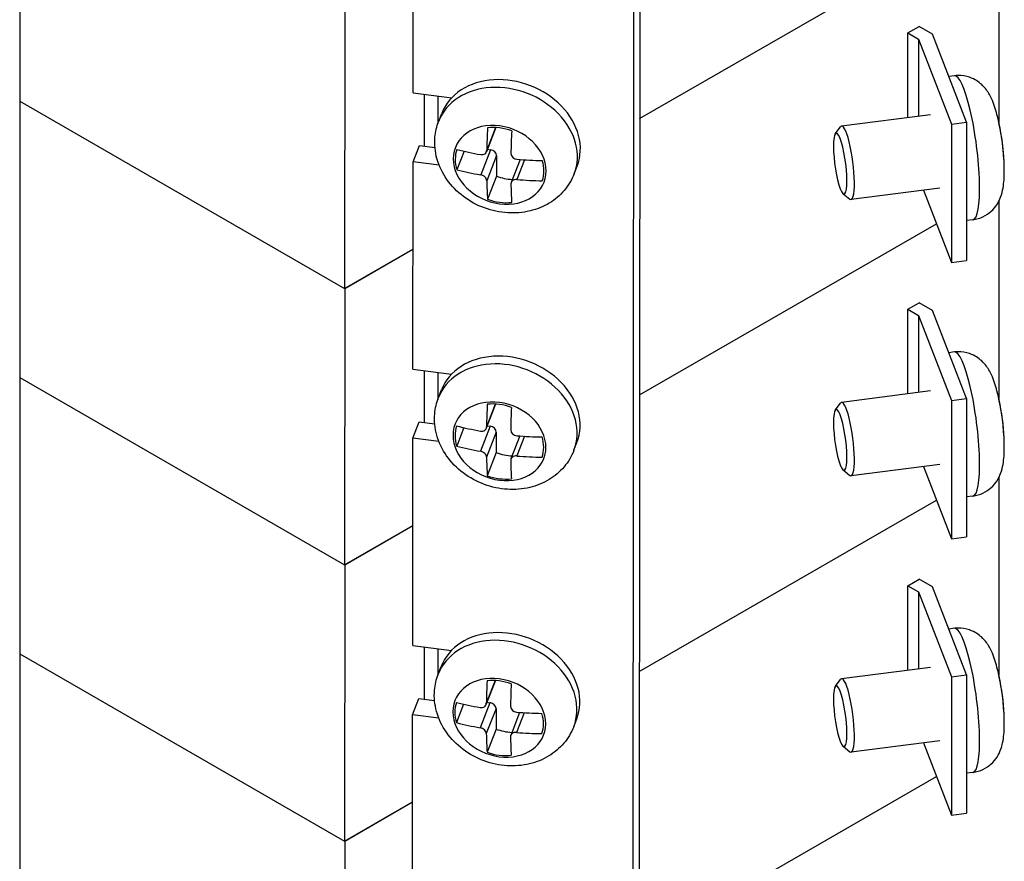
# Model space of a CAD drawing. Header units: inches. Extents: x 0 to 33.1, y 0 to 21.1.
# Tile 11 of 22: x 22.1 to 24.3, y 7.7 to 9.5. Entities that reach past the tile are written whole.
import ezdxf

# ---------------------------------------------------------------- set-up
doc = ezdxf.new("R2010")
doc.units = ezdxf.units.IN
doc.header["$LTSCALE"] = 0.5
doc.header["$MEASUREMENT"] = 0
doc.layers.add('AM_VIS', color=7, linetype='Continuous', lineweight=30)

msp = doc.modelspace()

# ---------------------------------------------------------------- linework, layer by layer
at = {"layer": 'AM_VIS', "color": 31}
for p, q in [((23.4509, 14.3285), (23.443, 4.8322)), ((23.4368, 14.2924), (23.429, 4.7962)), ((22.9448, 9.3778), (22.9452, 9.8373)), ((22.9448, 9.3778), (23.0306, 9.3667)), ((22.9447, 9.2247), (22.9587, 9.2607)), ((22.9587, 9.2607), (22.9933, 9.2563)), ((22.9443, 8.7652), (22.9447, 9.2247)), ((23.0026, 9.2172), (22.9447, 9.2247)), ((22.9443, 8.7652), (23.0301, 8.7541)), ((22.9442, 8.612), (22.9582, 8.6481)), ((22.9582, 8.6481), (22.9928, 8.6436)), ((22.9438, 8.1525), (22.9442, 8.612)), ((23.0021, 8.6045), (22.9442, 8.612)), ((22.9438, 8.1525), (23.0296, 8.1414)), ((22.9437, 7.9993), (22.9577, 8.0354)), ((22.9577, 8.0354), (22.9923, 8.0309)), ((22.9433, 7.5398), (22.9437, 7.9993)), ((23.0015, 7.9918), (22.9437, 7.9993))]:
    msp.add_line(p, q, dxfattribs=at)
at = {"layer": 'AM_VIS', "color": 52}
msp.add_line((22.0732, 14.1353), (22.0732, 7.3992), dxfattribs=at)
at = {"layer": 'AM_VIS', "color": 181}
for p, q in [((24.2428, 9.7506), (24.2425, 9.3124)), ((23.4467, 9.3206), (24.1042, 9.6994)), ((23.4467, 9.3206), (24.1042, 9.6994)), ((22.7933, 9.5564), (22.7928, 8.9437)), ((24.0412, 9.5101), (24.0659, 9.5243)), ((24.0954, 9.5073), (24.0659, 9.5243)), ((24.041, 9.3226), (24.0412, 9.5101)), ((24.0412, 9.5101), (24.0643, 9.4967)), ((24.0643, 9.4967), (24.0642, 9.3256)), ((24.0643, 9.4967), (24.1376, 9.308)), ((24.1711, 9.3123), (24.0954, 9.5073)), ((22.0732, 9.3592), (22.7928, 8.9437)), ((22.9697, 9.2593), (22.9698, 9.3746)), ((22.9993, 9.3708), (22.9993, 9.3085)), ((24.1376, 9.308), (24.1373, 9.0017)), ((24.1376, 9.308), (24.1711, 9.3123)), ((24.1711, 9.3123), (24.1709, 9.006)), ((24.0752, 9.1617), (24.1373, 9.0017)), ((23.4462, 8.7079), (24.1042, 9.0871)), ((22.7928, 8.9437), (22.9445, 9.0312)), ((22.7933, 8.944), (22.9445, 9.0312)), ((24.1373, 9.0017), (24.1709, 9.006)), ((22.7933, 8.944), (22.7928, 8.3314)), ((22.9697, 8.6466), (22.9698, 8.7619)), ((22.9993, 8.758), (22.9993, 8.6973)), ((22.0732, 8.7468), (22.7928, 8.3314)), ((22.7928, 8.3314), (22.944, 8.4185))]:
    msp.add_line(p, q, dxfattribs=at)
at = {"layer": 'AM_VIS', "color": 132}
for p, q in [((24.1441, 9.4155), (24.1317, 9.4139)), ((23.0015, 9.3147), (23.0081, 9.3318)), ((24.0909, 9.329), (23.8942, 9.3037)), ((23.1281, 9.3004), (23.1072, 9.2468)), ((23.1274, 9.3004), (23.1079, 9.2502)), ((23.8802, 9.2867), (23.8917, 9.302)), ((23.1161, 9.2514), (23.0945, 9.1958)), ((23.1094, 9.2523), (23.1161, 9.2514)), ((23.0577, 9.2482), (23.0418, 9.2071)), ((23.1295, 9.2384), (23.1079, 9.1828)), ((23.1295, 9.2384), (23.1295, 9.1929)), ((23.1818, 9.2297), (23.1621, 9.179)), ((23.1919, 9.2291), (23.1749, 9.1854)), ((23.3016, 9.1981), (23.3083, 9.2153)), ((23.1295, 9.1929), (23.1096, 9.1416)), ((24.1118, 9.1664), (23.9151, 9.1411)), ((23.8973, 9.154), (23.9123, 9.1421)), ((24.1852, 9.0962), (24.1709, 9.0943)), ((24.1441, 8.8032), (24.1317, 8.8016)), ((23.001, 8.702), (23.0076, 8.7192)), ((24.0909, 8.7167), (23.8942, 8.6914)), ((23.1276, 8.6877), (23.1067, 8.6341)), ((23.1269, 8.6878), (23.1074, 8.6375)), ((23.8802, 8.6743), (23.8917, 8.6897)), ((23.1156, 8.6387), (23.094, 8.5831)), ((23.1089, 8.6396), (23.1156, 8.6387)), ((23.0572, 8.6355), (23.0413, 8.5944)), ((23.129, 8.6258), (23.1074, 8.5702)), ((23.129, 8.6258), (23.129, 8.5802)), ((23.1813, 8.6171), (23.1616, 8.5663)), ((23.1914, 8.6164), (23.1744, 8.5727)), ((23.3011, 8.5855), (23.3078, 8.6026)), ((23.129, 8.5802), (23.109, 8.5289)), ((24.1118, 8.554), (23.9151, 8.5287)), ((23.8973, 8.5417), (23.9123, 8.5297)), ((24.1852, 8.4838), (24.1709, 8.482)), ((24.1441, 8.1908), (24.1317, 8.1892)), ((23.0005, 8.0894), (23.0071, 8.1065)), ((24.0909, 8.1043), (23.8942, 8.079)), ((23.1271, 8.0751), (23.1062, 8.0214)), ((23.1264, 8.0751), (23.1069, 8.0248)), ((23.8802, 8.0619), (23.8917, 8.0773)), ((23.0567, 8.0228), (23.0408, 7.9817)), ((23.1151, 8.026), (23.0935, 7.9704)), ((23.1285, 8.0131), (23.1069, 7.9575)), ((23.1083, 8.0269), (23.1151, 8.026)), ((23.1285, 8.0131), (23.1285, 7.9676)), ((23.1808, 8.0044), (23.1611, 7.9536)), ((23.1909, 8.0038), (23.1739, 7.9601)), ((23.3006, 7.9728), (23.3073, 7.99)), ((23.1285, 7.9676), (23.1086, 7.9163)), ((24.1118, 7.9416), (23.9151, 7.9163)), ((23.8973, 7.9293), (23.9123, 7.9173)), ((24.1852, 7.8714), (24.1709, 7.8696))]:
    msp.add_line(p, q, dxfattribs=at)
at = {"layer": 'AM_VIS', "color": 201}
for p, q in [((24.2428, 9.1382), (24.2425, 8.7)), ((23.4462, 8.7079), (24.1042, 9.0871)), ((24.0412, 8.8977), (24.0659, 8.9119)), ((24.0954, 8.8949), (24.0659, 8.9119)), ((24.041, 8.7103), (24.0412, 8.8977)), ((24.0412, 8.8977), (24.0643, 8.8843)), ((24.0643, 8.8843), (24.0642, 8.7132)), ((24.0643, 8.8843), (24.1376, 8.6956)), ((24.1711, 8.6999), (24.0954, 8.8949)), ((24.1376, 8.6956), (24.1373, 8.3893)), ((24.1376, 8.6956), (24.1711, 8.6999)), ((24.1711, 8.6999), (24.1709, 8.3936)), ((24.0752, 8.5493), (24.1373, 8.3893)), ((24.2428, 8.5258), (24.2425, 8.0876)), ((23.4457, 8.0953), (24.1042, 8.4747)), ((23.4457, 8.0953), (24.1042, 8.4747)), ((22.7933, 8.3317), (22.944, 8.4185)), ((24.1373, 8.3893), (24.1709, 8.3936)), ((22.7933, 8.3317), (22.7928, 7.719)), ((24.0412, 8.2853), (24.0659, 8.2996)), ((24.0954, 8.2826), (24.0659, 8.2996)), ((24.041, 8.0979), (24.0412, 8.2853)), ((24.0412, 8.2853), (24.0643, 8.272)), ((24.0643, 8.272), (24.0642, 8.1009)), ((24.0643, 8.272), (24.1376, 8.0832)), ((24.1711, 8.0876), (24.0954, 8.2826)), ((22.9697, 8.0339), (22.9698, 8.1491)), ((22.9993, 8.1453), (22.9993, 8.0861)), ((22.0732, 8.1345), (22.7928, 7.719)), ((24.1376, 8.0832), (24.1373, 7.7769)), ((24.1376, 8.0832), (24.1711, 8.0876)), ((24.1711, 8.0876), (24.1709, 7.7812)), ((24.0752, 7.9369), (24.1373, 7.7769)), ((23.4452, 7.4826), (24.1042, 7.8623)), ((22.7928, 7.719), (22.9435, 7.8059)), ((22.7933, 7.7193), (22.9435, 7.8059)), ((24.1373, 7.7769), (24.1709, 7.7812)), ((22.7933, 7.7193), (22.7928, 7.1066))]:
    msp.add_line(p, q, dxfattribs=at)
at = {"layer": 'AM_VIS', "color": 132}
for centre, radius, start, end in [((23.7446, 9.2018), 0.51, 3.7281, 13.3851), ((23.1753, 9.2441), 0.0138, 183.6285, 268.3153), ((23.7446, 9.2018), 0.51, 1.272, 2.4394), ((23.7446, 8.5894), 0.51, 3.7224, 13.3851), ((23.1748, 8.6314), 0.0138, 183.6285, 268.3153), ((23.7446, 8.5894), 0.51, 1.272, 2.4394), ((23.7446, 7.9771), 0.51, 3.7224, 13.3851), ((23.1743, 8.0188), 0.0138, 183.6555, 268.3322), ((23.7446, 7.9771), 0.51, 1.272, 2.4394)]:
    msp.add_arc(centre, radius, start, end, dxfattribs=at)
for centre, major_axis, ratio, start_param, end_param in [((23.1582, 9.2736), (0.1501, -0.0583), 0.797229, 0, 3.141593), ((23.1516, 9.2564), (0.1501, -0.0583), 0.797229, 0, 3.141593), ((24.1647, 9.2558), (0.0205, -0.1597), 0.178879, 0, 3.141593), ((24.2315, 9.2644), (0.0135, -0.1046), 0.178879, 1.035428, 2.106164), ((23.1366, 9.2179), (0.0983, -0.0382), 0.797229, 1.870314, 8.153499), ((23.2188, 9.5021), (-0.0653, -0.5051), 0.178415, 5.147128, 5.257617), ((23.1364, 9.2173), (0.0939, -0.0365), 0.797229, 1.594597, 2.147051), ((23.2724, 9.4952), (-0.0653, -0.5051), 0.178415, 5.147128, 5.257617), ((23.9046, 9.2224), (0.0105, -0.0813), 0.178879, 6.100357, 9.607606), ((23.891, 9.2206), (0.0087, -0.0674), 0.178879, 5.656756, 11.939941), ((23.1364, 9.2173), (0.0939, -0.0365), 0.797229, 3.165394, 3.717847), ((23.2456, 9.5211), (0.5093, -0.0001), 0.576709, 4.30071, 4.411198), ((23.1161, 9.2402), (0.0128, -0.005), 0.797229, 0.300028, 1.870824), ((23.2456, 9.5211), (0.5093, -0.0001), 0.576709, 4.573249, 4.683737), ((23.1364, 9.2173), (0.0939, -0.0365), 0.797229, 0.023801, 0.576254), ((24.2325, 9.2646), (0.0129, -0.0999), 0.178879, 1.12474, 1.220084), ((23.2456, 9.4762), (0.5093, -0.0001), 0.576709, 4.30071, 4.411198), ((23.1563, 9.2686), (0.0939, -0.0365), 0.797229, 4.73619, 5.097172), ((23.2456, 9.4762), (0.5093, -0.0001), 0.576709, 4.573249, 4.683737), ((23.2188, 9.5021), (-0.0653, -0.5051), 0.178415, 5.419668, 5.530156), ((23.2724, 9.4952), (-0.0653, -0.5051), 0.178415, 5.419668, 5.530156), ((23.1364, 9.2173), (0.0939, -0.0365), 0.797229, 4.73619, 5.288643), ((23.1511, 8.6437), (0.1501, -0.0583), 0.797229, 0, 3.141593), ((23.1577, 8.6609), (0.1501, -0.0583), 0.797229, 0, 3.141593), ((24.1647, 8.6435), (0.0205, -0.1597), 0.178879, 0, 3.141593), ((24.2315, 8.6521), (0.0135, -0.1046), 0.178879, 1.035428, 2.106164), ((23.1361, 8.6052), (0.0983, -0.0382), 0.797229, 1.870314, 8.153499), ((23.2183, 8.8895), (-0.0653, -0.5051), 0.178415, 5.147128, 5.257617), ((23.1359, 8.6047), (0.0939, -0.0365), 0.797229, 1.594597, 2.147051), ((23.891, 8.6083), (0.0087, -0.0674), 0.178879, 5.656756, 11.939941), ((23.9046, 8.61), (0.0105, -0.0813), 0.178879, 6.100357, 9.607606), ((23.2719, 8.8825), (-0.0653, -0.5051), 0.178415, 5.147128, 5.257617), ((23.1359, 8.6047), (0.0939, -0.0365), 0.797229, 3.165394, 3.717847), ((23.2451, 8.9084), (0.5093, -0.0001), 0.576709, 4.30071, 4.411198), ((23.1156, 8.6275), (0.0128, -0.005), 0.797229, 0.300028, 1.870824), ((23.2451, 8.9084), (0.5093, -0.0001), 0.576709, 4.573249, 4.683737), ((24.2325, 8.6522), (0.0129, -0.0999), 0.178879, 1.12474, 1.219641), ((23.1359, 8.6047), (0.0939, -0.0365), 0.797229, 0.023801, 0.576254), ((23.2451, 8.8635), (0.5093, -0.0001), 0.576709, 4.30071, 4.411198), ((23.1558, 8.656), (0.0939, -0.0365), 0.797229, 4.73619, 5.097172), ((23.2183, 8.8895), (-0.0653, -0.5051), 0.178415, 5.419668, 5.530156), ((23.2719, 8.8825), (-0.0653, -0.5051), 0.178415, 5.419668, 5.530156), ((23.2451, 8.8635), (0.5093, -0.0001), 0.576709, 4.573249, 4.683737), ((23.1359, 8.6047), (0.0939, -0.0365), 0.797229, 4.73619, 5.288643), ((23.1506, 8.0311), (0.1501, -0.0583), 0.797229, 0, 3.141593), ((23.1572, 8.0482), (0.1501, -0.0583), 0.797229, 0, 3.141593), ((24.1647, 8.0311), (0.0205, -0.1597), 0.178879, 0, 3.141593), ((24.2315, 8.0397), (0.0135, -0.1046), 0.178879, 1.035428, 2.106164), ((23.1356, 7.9925), (0.0983, -0.0382), 0.797229, 1.870314, 8.153499), ((23.2178, 8.2768), (-0.0651, -0.5051), 0.17867, 5.147063, 5.257552), ((23.1354, 7.992), (0.0939, -0.0365), 0.797229, 1.59504, 2.147493), ((23.891, 7.9959), (0.0087, -0.0674), 0.178879, 5.656756, 11.939941), ((23.9046, 7.9977), (0.0105, -0.0813), 0.178879, 6.100357, 9.607606), ((23.2714, 8.2699), (-0.0651, -0.5051), 0.17867, 5.147063, 5.257552), ((23.1354, 7.992), (0.0939, -0.0365), 0.797229, 3.165836, 3.718289), ((23.2446, 8.2958), (0.5093, 0.0002), 0.57663, 4.300405, 4.410893), ((23.1151, 8.0148), (0.0128, -0.005), 0.797229, 0.30047, 1.871266), ((24.2325, 8.0398), (0.0129, -0.0999), 0.178879, 1.12474, 1.219641), ((23.2446, 8.2958), (0.5093, 0.0002), 0.57663, 4.572944, 4.683433), ((23.1354, 7.992), (0.0939, -0.0365), 0.797229, 0.024243, 0.576697), ((23.2446, 8.2509), (0.5093, 0.0002), 0.57663, 4.300405, 4.410893), ((23.1553, 8.0433), (0.0939, -0.0365), 0.797229, 4.736632, 5.097301), ((23.2178, 8.2768), (-0.0651, -0.5051), 0.17867, 5.419603, 5.530091), ((23.2714, 8.2699), (-0.0651, -0.5051), 0.17867, 5.419603, 5.530091), ((23.2446, 8.2509), (0.5093, 0.0002), 0.57663, 4.572944, 4.683433), ((23.1354, 7.992), (0.0939, -0.0365), 0.797229, 4.736632, 5.289086)]:
    msp.add_ellipse(centre, major_axis=major_axis, ratio=ratio, start_param=start_param, end_param=end_param, dxfattribs=at)
for points, knots in [([(24.2407, 9.3199), (24.2392, 9.3263), (24.2376, 9.3325), (24.234, 9.3444), (24.2321, 9.3502), (24.2276, 9.3617), (24.2251, 9.3674), (24.2179, 9.3801), (24.2137, 9.3873), (24.198, 9.4016), (24.19, 9.4077), (24.1701, 9.4146), (24.1609, 9.4164), (24.1489, 9.416), (24.1465, 9.4158), (24.1441, 9.4155)], [5.874696, 5.874696, 5.874696, 5.874696, 6.081782, 6.081782, 6.288868, 6.288868, 6.495953, 6.495953, 6.703039, 6.703039, 6.820835, 6.820835, 6.892579, 6.892579, 6.910125, 6.910125, 6.910125, 6.910125]), ([(23.3016, 9.1981), (23.2964, 9.1847), (23.2889, 9.1722), (23.2701, 9.1501), (23.2588, 9.1406), (23.2331, 9.125), (23.2186, 9.1193), (23.1875, 9.1118), (23.1708, 9.1105), (23.1368, 9.1126), (23.1195, 9.1163), (23.0864, 9.1285), (23.0706, 9.137), (23.0423, 9.1583), (23.0298, 9.1711), (23.0099, 9.1995), (23.0023, 9.215), (22.9935, 9.2468), (22.9919, 9.2629), (22.9942, 9.2911), (22.997, 9.3032), (23.0015, 9.3147)], [1.870824, 1.870824, 1.870824, 1.870824, 2.140493, 2.140493, 2.420077, 2.420077, 2.725609, 2.725609, 3.061851, 3.061851, 3.418706, 3.418706, 3.782039, 3.782039, 4.140266, 4.140266, 4.47798, 4.47798, 4.78194, 4.78194, 5.012417, 5.012417, 5.012417, 5.012417]), ([(23.0945, 9.2407), (23.0945, 9.2407), (23.0945, 9.2407), (23.0962, 9.2404), (23.0979, 9.2404), (23.1012, 9.241), (23.1027, 9.2416), (23.1039, 9.2425), (23.1051, 9.2433), (23.1061, 9.2445), (23.1075, 9.2471), (23.1079, 9.2487), (23.1079, 9.2502), (23.1079, 9.2502), (23.1079, 9.2502)], [-0.01036497, -0.01036497, -0.01036497, -0.01036497, -0.01034722, -0.01034722, -0.00517361, -0.00517361, 0, 0, 0, 0.00517361, 0.00517361, 0.01034722, 0.01034722, 0.01036497, 0.01036497, 0.01036497, 0.01036497]), ([(24.1852, 9.0962), (24.1931, 9.0972), (24.2008, 9.0996), (24.2145, 9.1061), (24.2204, 9.1103), (24.2309, 9.1198), (24.2349, 9.1249), (24.2421, 9.1359), (24.2444, 9.1413), (24.2493, 9.154), (24.2506, 9.1603), (24.2528, 9.1728), (24.2535, 9.1788), (24.2543, 9.191), (24.2545, 9.1973), (24.2546, 9.2068), (24.2545, 9.2099), (24.2545, 9.2131)], [3.768532, 3.768532, 3.768532, 3.768532, 3.827138, 3.827138, 3.891537, 3.891537, 3.974098, 3.974098, 4.091161, 4.091161, 4.289128, 4.289128, 4.496214, 4.496214, 4.7033, 4.7033, 4.80396, 4.80396, 4.80396, 4.80396]), ([(23.1079, 9.1828), (23.1079, 9.1828), (23.1079, 9.1828), (23.1079, 9.1842), (23.1075, 9.1856), (23.1061, 9.1885), (23.1051, 9.1898), (23.1039, 9.191), (23.1027, 9.1921), (23.1012, 9.1932), (23.0979, 9.1949), (23.0962, 9.1955), (23.0945, 9.1958), (23.0945, 9.1958), (23.0945, 9.1958)], [-0.01036497, -0.01036497, -0.01036497, -0.01036497, -0.01034722, -0.01034722, -0.00517361, -0.00517361, 0, 0, 0, 0.00517361, 0.00517361, 0.01034722, 0.01034722, 0.01036497, 0.01036497, 0.01036497, 0.01036497]), ([(23.1749, 9.1854), (23.1749, 9.1854), (23.1749, 9.1854), (23.1732, 9.1855), (23.1714, 9.1854), (23.1681, 9.1846), (23.1665, 9.1839), (23.1653, 9.1831), (23.1642, 9.1822), (23.1631, 9.1811), (23.1618, 9.1786), (23.1615, 9.1772), (23.1615, 9.1759)], [-0.01036497, -0.01036497, -0.01036497, -0.01036497, -0.01034722, -0.01034722, -0.00517361, -0.00517361, 0, 0, 0, 0.00518252, 0.00518252, 0.01036504, 0.01036504, 0.01036504, 0.01036504]), ([(24.2407, 8.7075), (24.2392, 8.7139), (24.2376, 8.7201), (24.234, 8.7321), (24.2321, 8.7378), (24.2276, 8.7493), (24.2251, 8.755), (24.2179, 8.7677), (24.2137, 8.7749), (24.198, 8.7892), (24.19, 8.7953), (24.1701, 8.8023), (24.1609, 8.804), (24.1489, 8.8037), (24.1465, 8.8035), (24.1441, 8.8032)], [5.874696, 5.874696, 5.874696, 5.874696, 6.081782, 6.081782, 6.288868, 6.288868, 6.495953, 6.495953, 6.703039, 6.703039, 6.820835, 6.820835, 6.892579, 6.892579, 6.910125, 6.910125, 6.910125, 6.910125]), ([(23.3011, 8.5855), (23.2959, 8.572), (23.2884, 8.5595), (23.2696, 8.5374), (23.2583, 8.528), (23.2326, 8.5124), (23.2181, 8.5066), (23.187, 8.4991), (23.1702, 8.4978), (23.1363, 8.5), (23.119, 8.5037), (23.0859, 8.5158), (23.0701, 8.5244), (23.0418, 8.5457), (23.0293, 8.5584), (23.0094, 8.5868), (23.0018, 8.6024), (22.993, 8.6342), (22.9914, 8.6502), (22.9937, 8.6784), (22.9965, 8.6905), (23.001, 8.702)], [1.870824, 1.870824, 1.870824, 1.870824, 2.140493, 2.140493, 2.420077, 2.420077, 2.725609, 2.725609, 3.061851, 3.061851, 3.418706, 3.418706, 3.782039, 3.782039, 4.140266, 4.140266, 4.47798, 4.47798, 4.78194, 4.78194, 5.012417, 5.012417, 5.012417, 5.012417]), ([(23.094, 8.628), (23.094, 8.628), (23.094, 8.628), (23.0957, 8.6277), (23.0974, 8.6277), (23.1007, 8.6283), (23.1022, 8.629), (23.1034, 8.6298), (23.1046, 8.6307), (23.1056, 8.6318), (23.107, 8.6345), (23.1074, 8.636), (23.1074, 8.6375), (23.1074, 8.6375), (23.1074, 8.6375)], [-0.01036497, -0.01036497, -0.01036497, -0.01036497, -0.01034722, -0.01034722, -0.00517361, -0.00517361, 0, 0, 0, 0.00517361, 0.00517361, 0.01034722, 0.01034722, 0.01036497, 0.01036497, 0.01036497, 0.01036497]), ([(24.1852, 8.4838), (24.1931, 8.4848), (24.2008, 8.4872), (24.2145, 8.4937), (24.2204, 8.498), (24.2309, 8.5074), (24.2349, 8.5126), (24.2421, 8.5236), (24.2444, 8.5289), (24.2493, 8.5416), (24.2506, 8.548), (24.2528, 8.5604), (24.2535, 8.5664), (24.2543, 8.5787), (24.2545, 8.5849), (24.2546, 8.5944), (24.2545, 8.5976), (24.2545, 8.6008)], [3.768532, 3.768532, 3.768532, 3.768532, 3.827138, 3.827138, 3.891537, 3.891537, 3.974098, 3.974098, 4.091161, 4.091161, 4.289128, 4.289128, 4.496214, 4.496214, 4.7033, 4.7033, 4.80396, 4.80396, 4.80396, 4.80396]), ([(23.1074, 8.5702), (23.1074, 8.5702), (23.1074, 8.5702), (23.1074, 8.5715), (23.107, 8.573), (23.1056, 8.5758), (23.1046, 8.5772), (23.1034, 8.5783), (23.1022, 8.5795), (23.1007, 8.5806), (23.0974, 8.5822), (23.0956, 8.5828), (23.094, 8.5831), (23.094, 8.5831), (23.094, 8.5831)], [-0.01036497, -0.01036497, -0.01036497, -0.01036497, -0.01034722, -0.01034722, -0.00517361, -0.00517361, 0, 0, 0, 0.00517361, 0.00517361, 0.01034722, 0.01034722, 0.01036497, 0.01036497, 0.01036497, 0.01036497]), ([(23.1744, 8.5727), (23.1744, 8.5727), (23.1744, 8.5727), (23.1727, 8.5728), (23.1709, 8.5727), (23.1675, 8.5719), (23.166, 8.5712), (23.1648, 8.5704), (23.1637, 8.5695), (23.1626, 8.5684), (23.1613, 8.5659), (23.161, 8.5645), (23.161, 8.5632)], [-0.01036497, -0.01036497, -0.01036497, -0.01036497, -0.01034722, -0.01034722, -0.00517361, -0.00517361, 0, 0, 0, 0.00518252, 0.00518252, 0.01036504, 0.01036504, 0.01036504, 0.01036504]), ([(24.2407, 8.0951), (24.2392, 8.1015), (24.2376, 8.1077), (24.234, 8.1197), (24.2321, 8.1255), (24.2276, 8.1369), (24.2251, 8.1426), (24.2179, 8.1554), (24.2137, 8.1626), (24.198, 8.1768), (24.19, 8.1829), (24.1701, 8.1899), (24.1609, 8.1916), (24.1489, 8.1913), (24.1465, 8.1911), (24.1441, 8.1908)], [5.874696, 5.874696, 5.874696, 5.874696, 6.081782, 6.081782, 6.288868, 6.288868, 6.495953, 6.495953, 6.703039, 6.703039, 6.820835, 6.820835, 6.892579, 6.892579, 6.910125, 6.910125, 6.910125, 6.910125]), ([(23.3006, 7.9728), (23.2954, 7.9594), (23.2879, 7.9469), (23.2691, 7.9248), (23.2578, 7.9153), (23.2321, 7.8997), (23.2176, 7.8939), (23.1865, 7.8865), (23.1697, 7.8852), (23.1357, 7.8873), (23.1185, 7.891), (23.0854, 7.9031), (23.0696, 7.9117), (23.0413, 7.933), (23.0288, 7.9457), (23.0089, 7.9742), (23.0013, 7.9897), (22.9925, 8.0215), (22.9909, 8.0375), (22.9932, 8.0657), (22.996, 8.0779), (23.0005, 8.0894)], [1.870824, 1.870824, 1.870824, 1.870824, 2.140493, 2.140493, 2.420077, 2.420077, 2.725609, 2.725609, 3.061851, 3.061851, 3.418706, 3.418706, 3.782039, 3.782039, 4.140266, 4.140266, 4.47798, 4.47798, 4.78194, 4.78194, 5.012417, 5.012417, 5.012417, 5.012417]), ([(23.0935, 8.0153), (23.0935, 8.0153), (23.0935, 8.0153), (23.0951, 8.015), (23.0969, 8.015), (23.1002, 8.0156), (23.1017, 8.0163), (23.1029, 8.0171), (23.104, 8.018), (23.1051, 8.0191), (23.1065, 8.0218), (23.1068, 8.0233), (23.1069, 8.0248)], [-0.01036497, -0.01036497, -0.01036497, -0.01036497, -0.01034722, -0.01034722, -0.00517361, -0.00517361, 0, 0, 0, 0.00518252, 0.00518252, 0.01036504, 0.01036504, 0.01036504, 0.01036504]), ([(24.1852, 7.8714), (24.1931, 7.8724), (24.2008, 7.8748), (24.2145, 7.8814), (24.2204, 7.8856), (24.2309, 7.8951), (24.2349, 7.9002), (24.2421, 7.9112), (24.2444, 7.9166), (24.2493, 7.9293), (24.2506, 7.9356), (24.2528, 7.948), (24.2535, 7.954), (24.2543, 7.9663), (24.2545, 7.9725), (24.2546, 7.982), (24.2545, 7.9852), (24.2545, 7.9884)], [3.768532, 3.768532, 3.768532, 3.768532, 3.827138, 3.827138, 3.891537, 3.891537, 3.974098, 3.974098, 4.091161, 4.091161, 4.289128, 4.289128, 4.496214, 4.496214, 4.7033, 4.7033, 4.80396, 4.80396, 4.80396, 4.80396]), ([(23.1069, 7.9575), (23.1069, 7.9575), (23.1069, 7.9575), (23.1069, 7.9588), (23.1065, 7.9603), (23.1051, 7.9631), (23.1041, 7.9645), (23.1029, 7.9657), (23.1017, 7.9668), (23.1002, 7.9679), (23.0969, 7.9696), (23.0951, 7.9701), (23.0935, 7.9704)], [-0.01036497, -0.01036497, -0.01036497, -0.01036497, -0.01034722, -0.01034722, -0.00517361, -0.00517361, 0, 0, 0, 0.00518252, 0.00518252, 0.01036504, 0.01036504, 0.01036504, 0.01036504]), ([(23.1739, 7.9601), (23.1739, 7.9601), (23.1739, 7.9601), (23.1722, 7.9602), (23.1704, 7.9601), (23.1671, 7.9593), (23.1655, 7.9586), (23.1644, 7.9577), (23.1632, 7.9569), (23.1621, 7.9558), (23.1608, 7.9533), (23.1605, 7.9519), (23.1605, 7.9506), (23.1605, 7.9506), (23.1605, 7.9506)], [-0.01036497, -0.01036497, -0.01036497, -0.01036497, -0.01034722, -0.01034722, -0.00517361, -0.00517361, 0, 0, 0, 0.00517361, 0.00517361, 0.01034722, 0.01034722, 0.01036497, 0.01036497, 0.01036497, 0.01036497])]:
    msp.add_open_spline(points, degree=3, knots=knots, dxfattribs=at)

doc.saveas('drawing.dxf')
